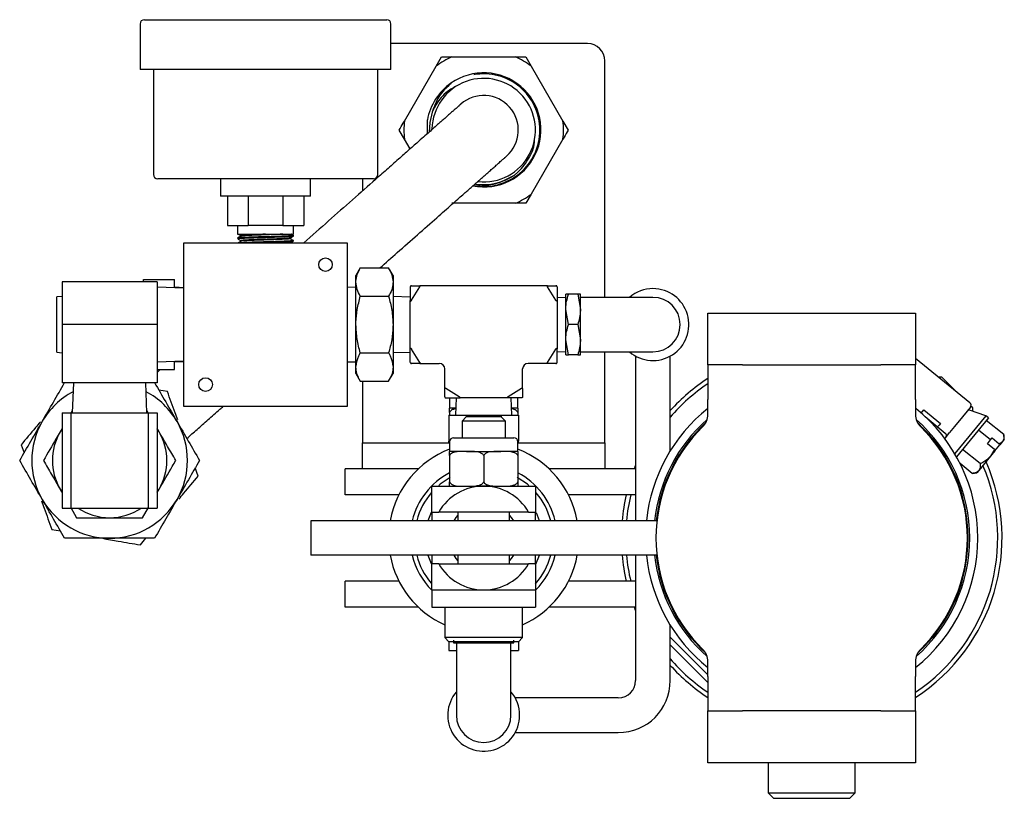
# Model space of a CAD drawing. Header units: inches. Extents: x 22.8 to 73.1, y 0.8 to 94.
# Tile 2 of 24: x 36.1 to 43.3, y 0.8 to 6.4. Entities that reach past the tile are written whole.
import ezdxf

# ---------------------------------------------------------------- set-up
doc = ezdxf.new("R2010")
doc.units = ezdxf.units.IN
doc.header["$MEASUREMENT"] = 0

msp = doc.modelspace()

# ---------------------------------------------------------------- linework, layer by layer
at = {"color": 7, "linetype": 'Continuous', "lineweight": 25}
for p, q in [((37.0142, 6.3576), (37.0142, 6.0288)), ((37.0455, 6.3888), (37.9205, 6.3888)), ((37.9205, 6.3888), (38.7955, 6.3888)), ((38.8267, 6.0288), (38.8267, 6.3576)), ((40.2463, 6.2159), (38.8267, 6.2159)), ((39.1534, 6.0539), (39.1912, 6.1194)), ((39.2669, 6.1194), (39.7258, 6.1194)), ((39.7258, 6.1194), (39.8015, 6.1194)), ((39.8015, 6.1194), (39.8393, 6.0539)), ((38.9239, 5.6564), (39.1534, 6.0539)), ((39.8393, 6.0539), (40.0688, 5.6564)), ((40.3713, 4.3826), (40.3713, 6.0909)), ((38.8267, 6.0288), (37.0142, 6.0288)), ((37.1105, 6.0288), (37.1105, 5.2701)), ((38.7305, 5.2701), (38.7305, 6.0288)), ((39.262, 5.9277), (39.2491, 5.9177)), ((39.0905, 5.5659), (39.0896, 5.6646)), ((40.0688, 5.6564), (40.1067, 5.5909)), ((38.9239, 5.5254), (38.886, 5.5909)), ((38.9646, 5.4548), (38.9239, 5.5254)), ((40.0688, 5.5254), (39.8393, 5.1279)), ((38.6992, 5.2388), (37.1417, 5.2388)), ((37.5955, 5.2388), (37.5955, 5.1138)), ((38.2455, 5.1138), (38.2455, 5.2388)), ((38.6213, 5.2388), (38.6213, 5.1515)), ((39.8393, 5.1279), (39.8015, 5.0623)), ((38.2455, 5.1138), (37.5955, 5.1138)), ((37.6449, 5.1138), (37.6449, 4.9013)), ((37.7949, 5.1138), (37.7949, 4.9013)), ((38.0461, 5.1138), (38.0461, 4.9013)), ((38.1961, 5.1138), (38.1961, 4.9013)), ((39.7258, 5.0623), (39.2669, 5.0623)), ((37.6449, 4.9013), (37.7949, 4.9013)), ((37.718, 4.9013), (37.718, 4.8388)), ((37.718, 4.8388), (38.123, 4.8388)), ((38.0461, 4.9013), (37.7949, 4.9013)), ((38.0461, 4.9013), (38.1961, 4.9013)), ((38.123, 4.8388), (38.123, 4.9013)), ((37.3299, 4.7763), (38.511, 4.7763)), ((37.3299, 3.5952), (37.3299, 4.7763)), ((37.7189, 4.811), (37.719, 4.8069)), ((38.1214, 4.7884), (38.1215, 4.7924)), ((38.1226, 4.8254), (38.1227, 4.8295)), ((38.511, 4.7763), (38.511, 3.5952)), ((38.6052, 4.5951), (38.5735, 4.5403)), ((38.6052, 4.5951), (38.8097, 4.5951)), ((38.8413, 4.5403), (38.8097, 4.5951)), ((37.138, 4.4958), (36.4505, 4.4958)), ((36.4505, 4.4958), (36.4505, 4.1858)), ((37.038, 4.5105), (37.263, 4.5105)), ((37.038, 4.4958), (37.038, 4.5105)), ((37.138, 4.4958), (37.138, 4.1858)), ((37.263, 4.451), (37.263, 4.5105)), ((38.5735, 4.4928), (38.5735, 4.5403)), ((38.5735, 4.1858), (38.5735, 4.4928)), ((38.8413, 4.5403), (38.8413, 4.4928)), ((38.8413, 4.4928), (38.8413, 4.1858)), ((37.3299, 4.4484), (37.138, 4.4558)), ((37.3299, 4.4525), (37.263, 4.4558)), ((38.5735, 4.4558), (38.511, 4.4538)), ((38.9663, 4.4586), (38.9663, 4.3599)), ((38.9748, 4.467), (39.0345, 4.467)), ((38.9748, 4.3624), (39.0345, 4.4586)), ((39.9582, 4.467), (39.0345, 4.467)), ((39.9582, 4.467), (40.0179, 4.467)), ((40.0179, 4.3624), (39.9582, 4.4586)), ((40.0263, 4.4586), (40.0263, 4.3599)), ((36.4505, 4.3888), (36.413, 4.3858)), ((36.413, 4.2858), (36.413, 4.3858)), ((38.6052, 4.3904), (38.8097, 4.3904)), ((38.9663, 4.3844), (38.8413, 4.3883)), ((38.9663, 4.0116), (38.9663, 4.3599)), ((40.0888, 4.3816), (40.0263, 4.3796)), ((40.0263, 4.3599), (40.0263, 4.0116)), ((40.0888, 4.2951), (40.0888, 4.4045)), ((40.1756, 4.4045), (40.1084, 4.4045)), ((40.1756, 4.4045), (40.1951, 4.2951)), ((40.1951, 4.2951), (40.1951, 4.4045)), ((40.7188, 4.3826), (40.1951, 4.3826)), ((36.413, 3.9858), (36.413, 4.2858)), ((40.1084, 4.1858), (40.0888, 4.2951)), ((40.0888, 4.0764), (40.0888, 4.2951)), ((40.1951, 4.0764), (40.1951, 4.2951)), ((41.1154, 3.894), (41.1154, 4.269)), ((41.1154, 4.269), (41.3654, 4.269)), ((41.3654, 4.269), (42.3654, 4.269)), ((42.3654, 4.269), (42.6154, 4.269)), ((42.6154, 4.269), (42.6154, 3.894)), ((37.138, 4.1858), (36.4505, 4.1858)), ((36.4505, 4.1858), (36.4505, 3.7658)), ((37.138, 4.1858), (37.138, 3.7658)), ((38.5735, 3.8788), (38.5735, 4.1858)), ((38.8413, 4.1858), (38.8413, 3.8788)), ((40.1756, 4.1858), (40.1084, 4.1858)), ((40.1756, 4.1858), (40.1951, 4.0764)), ((40.1084, 3.9671), (40.0888, 4.0764)), ((40.0888, 3.9671), (40.0888, 4.0764)), ((40.1951, 3.9671), (40.1951, 4.0764)), ((36.413, 3.9858), (36.4505, 3.9828)), ((38.8413, 3.9833), (38.9663, 3.9871)), ((38.9663, 3.9129), (38.9663, 4.0116)), ((39.0345, 3.9129), (38.9748, 4.0091)), ((39.9582, 3.9129), (40.0179, 4.0091)), ((40.0263, 3.9129), (40.0263, 4.0116)), ((40.0263, 3.9919), (40.0888, 3.9899)), ((40.1951, 3.9889), (40.7188, 3.9889)), ((40.3713, 3.519), (40.3713, 3.9889)), ((37.138, 3.9158), (37.3299, 3.9231)), ((37.263, 3.861), (37.263, 3.9205)), ((37.263, 3.9158), (37.3299, 3.919)), ((38.511, 3.9177), (38.5735, 3.9158)), ((38.6052, 3.9811), (38.8097, 3.9811)), ((40.1756, 3.9671), (40.1084, 3.9671)), ((40.5938, 3.958), (40.5938, 3.9358)), ((40.5938, 3.9358), (40.5938, 2.769)), ((40.8438, 3.9358), (40.8438, 3.958)), ((40.8438, 3.2736), (40.8438, 3.9358)), ((43.0084, 3.6207), (42.6154, 3.9413)), ((37.138, 3.861), (37.263, 3.861)), ((38.5735, 3.8313), (38.5735, 3.8788)), ((38.8413, 3.8788), (38.8413, 3.8313)), ((39.0345, 3.9045), (38.9748, 3.9045)), ((39.0345, 3.9045), (39.1757, 3.9045)), ((39.2151, 3.7239), (39.2151, 3.8651)), ((39.7776, 3.7239), (39.7776, 3.8651)), ((39.9582, 3.9045), (39.817, 3.9045)), ((40.0179, 3.9045), (39.9582, 3.9045)), ((41.3654, 3.894), (41.1154, 3.894)), ((41.1154, 3.894), (41.1154, 3.644)), ((41.3654, 3.894), (42.3654, 3.894)), ((42.6154, 3.894), (42.3654, 3.894)), ((42.6154, 3.644), (42.6154, 3.894)), ((38.5735, 3.8313), (38.6052, 3.7764)), ((38.6052, 3.7764), (38.8097, 3.7764)), ((38.6213, 3.7764), (38.6213, 3.519)), ((38.8097, 3.7764), (38.8413, 3.8313)), ((42.8056, 3.807), (42.7801, 3.807)), ((42.9187, 3.6939), (42.8056, 3.807)), ((37.138, 3.7658), (36.4505, 3.7658)), ((36.5326, 3.7658), (36.5243, 3.5478)), ((37.0643, 3.5478), (37.0559, 3.7658)), ((37.2118, 3.7016), (37.1503, 3.7124)), ((39.2151, 3.6642), (39.2151, 3.7239)), ((39.3197, 3.6642), (39.2235, 3.7239)), ((39.7692, 3.7239), (39.673, 3.6642)), ((39.7776, 3.7239), (39.7776, 3.6642)), ((39.2235, 3.6558), (39.3222, 3.6558)), ((39.2498, 3.6558), (39.2493, 3.6505)), ((39.2493, 3.6505), (39.2493, 3.5815)), ((39.2985, 3.6558), (39.2938, 3.5308)), ((39.6705, 3.6558), (39.3222, 3.6558)), ((39.7692, 3.6558), (39.6705, 3.6558)), ((39.6988, 3.5308), (39.6942, 3.6558)), ((39.7433, 3.6505), (39.7429, 3.6558)), ((39.7433, 3.5815), (39.7433, 3.6505)), ((41.1154, 3.5367), (41.1154, 3.644)), ((42.6154, 3.644), (42.6154, 3.5367)), ((36.5249, 3.5645), (36.5148, 3.547)), ((37.0733, 3.5478), (37.0636, 3.5645)), ((38.511, 3.5952), (37.3299, 3.5952)), ((39.2957, 3.5815), (39.2493, 3.5815)), ((39.7433, 3.5815), (39.6969, 3.5815)), ((42.6561, 3.5467), (42.6651, 3.5578)), ((42.6651, 3.5578), (42.6746, 3.5694)), ((42.6746, 3.5694), (42.7947, 3.4714)), ((43.0117, 3.5891), (42.897, 3.4485)), ((43.1228, 3.5275), (43.0051, 3.5684)), ((43.0283, 3.5843), (43.0158, 3.5968)), ((43.0283, 3.5603), (43.0283, 3.5843)), ((36.4505, 3.5478), (36.4505, 2.8603)), ((36.4505, 3.5478), (36.513, 3.5478)), ((36.513, 3.5478), (36.513, 2.8603)), ((36.513, 3.5478), (37.0755, 3.5478)), ((37.0755, 2.8603), (37.0755, 3.5478)), ((37.0755, 3.5478), (37.138, 3.5478)), ((37.138, 3.5478), (37.138, 2.8603)), ((38.6213, 3.519), (38.6213, 3.3315)), ((39.2438, 3.5308), (39.2438, 3.3433)), ((39.2438, 3.5308), (39.37, 3.5308)), ((39.2493, 3.5515), (39.2493, 3.5308)), ((39.3701, 3.519), (39.3401, 3.489)), ((39.3401, 3.489), (39.3401, 3.368)), ((39.6526, 3.489), (39.3401, 3.489)), ((39.37, 3.5308), (39.37, 3.519)), ((39.37, 3.5308), (39.6226, 3.5308)), ((39.6226, 3.519), (39.3701, 3.519)), ((39.6226, 3.5308), (39.6226, 3.519)), ((39.6226, 3.5308), (39.7489, 3.5308)), ((39.6526, 3.489), (39.6226, 3.519)), ((39.6526, 3.368), (39.6526, 3.489)), ((39.7433, 3.5515), (39.7433, 3.5308)), ((39.7489, 3.5308), (39.7489, 3.3433)), ((40.3713, 3.3315), (40.3713, 3.519)), ((42.6839, 3.5215), (42.8302, 3.4022)), ((43.1228, 3.5275), (42.8992, 3.2533)), ((43.1415, 3.5122), (42.9121, 3.2308)), ((43.1415, 3.5122), (43.1228, 3.5275)), ((43.2533, 3.3908), (43.1267, 3.494)), ((36.4505, 3.4356), (36.4362, 3.4108)), ((36.4505, 3.4338), (36.4362, 3.4108)), ((37.1524, 3.4108), (37.138, 3.4338)), ((42.775, 3.4472), (42.7853, 3.4598)), ((42.7947, 3.4714), (42.7853, 3.4598)), ((42.897, 3.4485), (42.8619, 3.4054)), ((43.1575, 3.3525), (43.0697, 3.4241)), ((39.2438, 3.3315), (39.2438, 3.3433)), ((39.2438, 3.3433), (39.2498, 3.3433)), ((39.2793, 3.368), (39.3878, 3.368)), ((39.3878, 3.368), (39.7133, 3.368)), ((39.7429, 3.3433), (39.7489, 3.3433)), ((39.7489, 3.3315), (39.7489, 3.3433)), ((42.8334, 3.3705), (42.8267, 3.3623)), ((42.8334, 3.3705), (42.8619, 3.4054)), ((43.1347, 3.3245), (43.1575, 3.3525)), ((43.1575, 3.3525), (43.1689, 3.3665)), ((43.1689, 3.3665), (43.2194, 3.3253)), ((43.2567, 3.3568), (43.2435, 3.3406)), ((43.2567, 3.3568), (43.2533, 3.3908)), ((36.1546, 3.3168), (36.176, 3.2581)), ((38.6213, 3.144), (38.6213, 3.3315)), ((38.6213, 3.3315), (38.7463, 3.3315)), ((38.7463, 3.3315), (39.2438, 3.3315)), ((39.2493, 3.3315), (39.2438, 3.3315)), ((39.2493, 3.338), (39.2493, 3.269)), ((39.7433, 3.269), (39.7433, 3.338)), ((39.7489, 3.3315), (39.7433, 3.3315)), ((39.7489, 3.3315), (40.2463, 3.3315)), ((40.2463, 3.3315), (40.3713, 3.3315)), ((40.3713, 3.3315), (40.3713, 3.144)), ((43.0823, 3.1811), (42.9557, 3.2843)), ((43.1851, 3.2834), (43.1347, 3.3245)), ((43.1851, 3.2834), (43.158, 3.2357)), ((43.1893, 3.274), (43.158, 3.2357)), ((43.1851, 3.2834), (43.1893, 3.274)), ((43.1893, 3.274), (43.2235, 3.316)), ((43.2235, 3.316), (43.2194, 3.3253)), ((43.2435, 3.3406), (43.2235, 3.316)), ((39.3728, 3.269), (39.2493, 3.269)), ((39.2493, 3.239), (39.2493, 3.049)), ((39.3728, 3.269), (39.6198, 3.269)), ((39.4963, 3.239), (39.4963, 3.049)), ((39.7433, 3.269), (39.6198, 3.269)), ((39.7433, 3.239), (39.7433, 3.049)), ((43.158, 3.2357), (43.0725, 3.1308)), ((37.4339, 3.0912), (37.4126, 3.1499)), ((38.4963, 2.9565), (38.4963, 3.144)), ((38.6838, 3.144), (38.4963, 3.144)), ((39.0245, 3.144), (38.6838, 3.144)), ((40.5938, 3.144), (39.9682, 3.144)), ((40.5845, 3.144), (40.5938, 3.1671)), ((43.0252, 3.1111), (42.9378, 3.1825)), ((43.0725, 3.1308), (43.0592, 3.1146)), ((43.0252, 3.1111), (43.0592, 3.1146)), ((36.4362, 2.9973), (36.4505, 2.9742)), ((37.138, 2.9742), (37.1524, 2.9973)), ((37.138, 2.9724), (37.1524, 2.9973)), ((38.6838, 2.9565), (38.4963, 2.9565)), ((38.884, 2.9565), (38.6838, 2.9565)), ((40.5938, 2.9565), (40.1087, 2.9565)), ((36.4505, 2.8603), (36.513, 2.8603)), ((36.513, 2.8641), (36.5555, 2.7905)), ((36.513, 2.8603), (37.0755, 2.8603)), ((37.033, 2.7905), (37.0755, 2.8641)), ((37.0755, 2.8603), (37.138, 2.8603)), ((39.1171, 2.8287), (39.0934, 2.769)), ((39.1213, 2.8315), (39.1716, 2.8315)), ((39.1213, 2.8315), (39.1213, 2.769)), ((39.8211, 2.8315), (39.1716, 2.8315)), ((39.3088, 2.8315), (39.3088, 2.769)), ((39.6838, 2.769), (39.6838, 2.8315)), ((39.8211, 2.8315), (39.8713, 2.8315)), ((39.8713, 2.769), (39.8713, 2.8315)), ((39.8993, 2.769), (39.8775, 2.8248)), ((36.3768, 2.7064), (36.4383, 2.6956)), ((38.2467, 2.769), (38.2467, 2.519)), ((39.0467, 2.769), (38.2467, 2.769)), ((40.7473, 2.769), (39.0467, 2.769)), ((37.0164, 2.5937), (37.0566, 2.6415)), ((39.0467, 2.519), (38.2467, 2.519)), ((40.7473, 2.519), (39.0467, 2.519)), ((39.0934, 2.519), (39.1166, 2.4601)), ((39.1213, 2.519), (39.1213, 2.4565)), ((39.3088, 2.519), (39.3088, 2.4565)), ((39.6838, 2.4565), (39.6838, 2.519)), ((39.8713, 2.4565), (39.8713, 2.519)), ((40.5938, 2.519), (40.5938, 1.6133)), ((39.1716, 2.4565), (39.1213, 2.4565)), ((39.1716, 2.4565), (39.8211, 2.4565)), ((39.8713, 2.4565), (39.8211, 2.4565)), ((38.4963, 2.144), (38.4963, 2.3315)), ((38.6838, 2.3315), (38.4963, 2.3315)), ((38.884, 2.3315), (38.6838, 2.3315)), ((40.5938, 2.3315), (40.1087, 2.3315)), ((39.1213, 2.269), (39.1213, 2.144)), ((39.1213, 2.269), (39.8713, 2.269)), ((39.8713, 2.269), (39.8713, 2.144)), ((38.6838, 2.144), (38.4963, 2.144)), ((39.0245, 2.144), (38.6838, 2.144)), ((39.1213, 2.144), (39.8713, 2.144)), ((39.2151, 2.144), (39.2151, 1.924)), ((39.7776, 1.924), (39.7776, 2.144)), ((40.5938, 2.144), (39.9682, 2.144)), ((40.5938, 2.1209), (40.5845, 2.144)), ((40.8438, 1.6133), (40.8438, 2.0145)), ((39.2151, 1.924), (39.2451, 1.894)), ((39.7776, 1.924), (39.2151, 1.924)), ((39.7476, 1.894), (39.7776, 1.924)), ((41.1154, 1.6555), (40.8438, 1.9271)), ((39.2438, 1.8953), (39.2438, 1.8315)), ((39.7476, 1.894), (39.2451, 1.894)), ((39.2776, 1.8869), (39.387, 1.8869)), ((39.2995, 1.8869), (39.2995, 1.3633)), ((39.4266, 1.894), (39.387, 1.8869)), ((39.387, 1.8869), (39.6057, 1.8869)), ((39.6453, 1.894), (39.6057, 1.8869)), ((39.6057, 1.8869), (39.715, 1.8869)), ((39.6932, 1.3633), (39.6932, 1.8869)), ((39.7489, 1.8953), (39.7489, 1.8315)), ((41.1154, 1.5998), (40.8438, 1.8714)), ((39.2438, 1.8315), (39.2995, 1.8315)), ((39.6932, 1.8315), (39.7489, 1.8315)), ((41.1154, 1.644), (41.1154, 1.7513)), ((42.6154, 1.7513), (42.6154, 1.644)), ((41.1154, 1.644), (41.1154, 1.394)), ((42.6154, 1.394), (42.6154, 1.644)), ((39.7463, 1.4883), (39.7241, 1.4883)), ((40.4688, 1.4883), (39.7463, 1.4883)), ((41.1154, 1.019), (41.1154, 1.394)), ((41.1154, 1.394), (41.3654, 1.394)), ((42.3654, 1.394), (41.3654, 1.394)), ((42.3654, 1.394), (42.6154, 1.394)), ((42.6154, 1.394), (42.6154, 1.019)), ((39.7241, 1.2383), (39.7463, 1.2383)), ((39.7463, 1.2383), (40.4688, 1.2383)), ((41.3654, 1.019), (41.1154, 1.019)), ((42.3654, 1.019), (41.3654, 1.019)), ((41.5504, 1.019), (41.5504, 0.8025)), ((42.1803, 0.8025), (42.1803, 1.019)), ((42.6154, 1.019), (42.3654, 1.019)), ((41.5504, 0.8025), (41.5898, 0.7631)), ((41.5504, 0.8025), (42.104, 0.8025)), ((42.104, 0.8025), (42.1803, 0.8025)), ((42.141, 0.7631), (42.1803, 0.8025)), ((41.5898, 0.7631), (42.0742, 0.7631)), ((42.0742, 0.7631), (42.141, 0.7631))]:
    msp.add_line(p, q, dxfattribs=at)
at = {"color": 7, "linetype": 'Continuous', "lineweight": 25, "flags": 128}
for points in [[(39.1245, 5.7202), (39.1066, 5.6469), (39.1029, 5.5773)], [(39.2543, 3.0815), (39.1808, 3.0319), (39.1715, 3.0241)], [(39.8233, 3.0223), (39.8119, 3.0319), (39.7384, 3.0815)], [(39.3088, 2.8094), (39.2952, 2.7925), (39.2798, 2.769)], [(39.7129, 2.769), (39.6975, 2.7925), (39.6838, 2.8094)], [(39.2798, 2.519), (39.2952, 2.4955), (39.3088, 2.4786)], [(39.6838, 2.4786), (39.6975, 2.4955), (39.7129, 2.519)], [(39.8713, 2.4507), (39.874, 2.456), (39.8993, 2.519)]]:
    msp.add_lwpolyline(points, dxfattribs=at)
at = {"color": 7, "linetype": 'Continuous', "lineweight": 25}
for centre in [(38.3536, 4.6188), (37.4874, 3.7527)]:
    msp.add_circle(centre, 0.0492, dxfattribs=at)
for centre, radius, start, end in [((37.0455, 6.3576), 0.0313, 90, 180), ((38.7955, 6.3576), 0.0312, 0, 90), ((40.2463, 6.0909), 0.125, 0, 90), ((39.4963, 5.5909), 0.5762, 113.46989, 126.53011), ((39.4963, 5.5909), 0.5762, 53.46989, 66.53011), ((39.4972, 5.5926), 0.4124, 258.90072, 125.09524), ((39.4963, 5.5909), 0.4063, 0, 100.1976), ((39.4963, 5.5909), 0.4134, 124.86551, 169.72475), ((39.4963, 5.5909), 0.374, 263.78003, 178.53799), ((39.4963, 5.5909), 0.25, 311.45567, 131.42919), ((39.4963, 5.5909), 0.5762, 173.46989, 186.53011), ((39.4963, 5.5909), 0.5762, 353.46989, 6.53011), ((39.4963, 5.5909), 0.4063, 260.13421, 0), ((37.1417, 5.2701), 0.0313, 180, 270), ((38.6992, 5.2701), 0.0313, 270, 0), ((39.4963, 5.5909), 0.3937, 261.55021, 303.92644), ((39.4963, 5.5909), 0.5762, 293.46989, 306.53011), ((40.7188, 4.1858), 0.2598, 229.25095, 90), ((40.7188, 4.1858), 0.2598, 90, 130.74905), ((40.7188, 4.1858), 0.1969, 270, 90), ((39.1757, 3.8651), 0.0394, 0, 90), ((39.817, 3.8651), 0.0394, 90, 180), ((41.8654, 2.644), 1.375, 123.05573, 137.98583), ((36.7943, 3.204), 0.5625, 118.00916, 150), ((36.7943, 3.204), 0.5625, 30, 61.99084), ((41.8654, 2.644), 1.3437, 123.92723, 139.48694), ((41.8654, 2.644), 1.2, 128.68219, 174.02084), ((41.8654, 2.644), 1.2, 308.68219, 51.22346), ((43.0011, 3.557), 0.0121, 70.80133, 140.80133), ((42.9942, 3.6033), 0.0225, 320.80133, 50.80133), ((36.7943, 3.204), 0.5625, 150, 210), ((36.7943, 3.204), 0.5625, 330, 30), ((41.8654, 2.644), 1.1417, 131.43033, 173.7145), ((40.9904, 3.5367), 0.125, 314.427, 0), ((42.7404, 3.5367), 0.125, 180, 225.573), ((41.8654, 2.644), 1.1417, 0, 48.56967), ((41.8654, 2.644), 1.125, 134.427, 225.573), ((41.8654, 2.644), 1.1303, 132.68865, 173.65075), ((41.8654, 2.644), 1.1303, 0, 47.31135), ((41.8654, 2.644), 1.125, 314.427, 45.573), ((36.7943, 3.204), 0.4135, 150, 210), ((36.7943, 3.204), 0.4135, 330, 30), ((39.2793, 3.338), 0.03, 90, 180), ((39.7133, 3.338), 0.03, 0, 90), ((42.816, 3.3847), 0.0225, 320.80133, 50.80133), ((39.4963, 2.644), 0.6875, 111.05554, 169.52432), ((39.4963, 2.644), 0.6875, 10.47568, 68.94446), ((41.8654, 2.644), 1.375, 303.05573, 23.63496), ((41.8654, 2.644), 1.3438, 303.92723, 22.94904), ((39.4963, 2.644), 0.5312, 117.70642, 166.39104), ((39.4963, 2.644), 0.5313, 13.60896, 62.29358), ((39.4963, 2.644), 0.375, 90, 150), ((39.4963, 2.644), 0.375, 30, 90), ((36.7943, 3.204), 0.5625, 210, 270), ((36.7943, 3.204), 0.5625, 270, 330), ((39.4963, 2.644), 0.5, 138.7348, 165.52249), ((39.4963, 2.644), 0.5, 14.47751, 40.61801), ((41.8654, 2.644), 1.375, 166.86344, 174.78409), ((41.8654, 2.644), 1.3437, 166.55227, 174.66244), ((36.7943, 3.204), 0.4135, 236.23437, 270), ((36.7943, 3.204), 0.4135, 270, 303.76563), ((41.8654, 2.644), 1.1417, 311.43033, 0), ((41.8654, 2.644), 1.1303, 312.68865, 0), ((39.4963, 2.644), 0.6875, 190.47568, 245.85226), ((39.4963, 2.644), 0.5312, 193.60896, 225.09913), ((39.4963, 2.644), 0.5, 194.47751, 220.61801), ((39.4963, 2.644), 0.6875, 294.14774, 349.52432), ((39.4963, 2.644), 0.5, 318.59038, 345.52249), ((39.4963, 2.644), 0.5313, 314.90087, 346.39104), ((41.8654, 2.644), 1.375, 185.21591, 193.13656), ((41.8654, 2.644), 1.3438, 185.33756, 193.44773), ((41.8654, 2.644), 1.2, 185.97916, 231.31781), ((41.8654, 2.644), 1.1417, 186.2855, 228.56967), ((41.8654, 2.644), 1.1303, 186.34925, 227.31135), ((39.4963, 2.644), 0.375, 210, 270), ((39.4963, 2.644), 0.375, 270, 330), ((40.9904, 1.7513), 0.125, 0, 45.573), ((42.7404, 1.7513), 0.125, 134.427, 180), ((41.8654, 2.644), 1.3437, 220.51306, 236.07277), ((41.8654, 2.644), 1.375, 222.01417, 236.94427), ((40.4688, 1.6133), 0.125, 270, 0), ((40.4688, 1.6133), 0.375, 270, 0), ((39.4963, 1.3633), 0.2598, 139.25095, 0), ((39.4963, 1.3633), 0.2598, 0, 40.74905), ((39.4963, 1.3633), 0.1969, 180, 0)]:
    msp.add_arc(centre, radius, start, end, dxfattribs=at)
for points, knots in [([(39.1912, 6.1194), (39.2105, 6.1194), (39.2356, 6.1194), (39.261, 6.1194), (39.2669, 6.1194)], [0, 0, 0, 0, 0.768826, 1, 1, 1, 1]), ([(39.26, 5.9301), (39.228, 5.8993), (39.1662, 5.84), (39.1381, 5.7592), (39.1245, 5.7202)], [0, 0, 0, 0, 0.518086, 1, 1, 1, 1]), ([(39.2984, 5.9081), (39.2724, 5.8936), (39.2094, 5.8584), (39.155, 5.7863), (39.1309, 5.7342), (39.1245, 5.7202)], [0, 0, 0, 0, 0.339528, 0.823425, 1, 1, 1, 1]), ([(39.3308, 5.7782), (39.3308, 5.7782), (39.3307, 5.7781), (39.3298, 5.7773), (39.3283, 5.776), (39.3262, 5.7741), (39.3234, 5.7717), (39.32, 5.7687), (39.3151, 5.7643), (39.3079, 5.758), (39.2973, 5.7486), (39.2837, 5.7366), (39.2664, 5.7214), (39.2449, 5.7023), (39.222, 5.6821), (39.1987, 5.6616), (39.1758, 5.6413), (39.1503, 5.6187), (39.1199, 5.5919), (39.0817, 5.5582), (39.0317, 5.514), (38.9681, 5.4579), (38.8902, 5.389), (38.8057, 5.3144), (38.6389, 5.167), (38.4345, 4.9865), (38.2564, 4.8292), (38.1966, 4.7763)], [0, 0, 0, 0, 0.035084, 0.067645, 0.097894, 0.126025, 0.152219, 0.176642, 0.199447, 0.237511, 0.27136, 0.301632, 0.338916, 0.371367, 0.399803, 0.424788, 0.446681, 0.465686, 0.491971, 0.519766, 0.549872, 0.594123, 0.640678, 0.688455, 0.737123, 0.911668, 1, 1, 1, 1]), ([(38.886, 5.5909), (38.8957, 5.6076), (38.9082, 5.6294), (38.9209, 5.6513), (38.9239, 5.6564)], [0, 0, 0, 0, 0.768826, 1, 1, 1, 1]), ([(40.1067, 5.5909), (40.097, 5.5742), (40.0844, 5.5524), (40.0718, 5.5304), (40.0688, 5.5254)], [0, 0, 0, 0, 0.768826, 1, 1, 1, 1]), ([(39.7161, 5.2642), (39.7219, 5.2688), (39.7625, 5.3009), (39.8213, 5.3761), (39.8638, 5.4647), (39.8626, 5.5137), (39.8624, 5.5191)], [0, 0, 0, 0, 0.074234, 0.513707, 0.946235, 1, 1, 1, 1]), ([(38.7467, 4.5951), (38.7888, 4.6323), (38.9322, 4.759), (39.0872, 4.8959), (39.2128, 5.0069), (39.2632, 5.0513), (39.307, 5.09), (39.3416, 5.1206), (39.3692, 5.145), (39.3939, 5.1668), (39.421, 5.1907), (39.4486, 5.2151), (39.4757, 5.2391), (39.5013, 5.2617), (39.5271, 5.2845), (39.5522, 5.3067), (39.5761, 5.3278), (39.5953, 5.3447), (39.6105, 5.3581), (39.6225, 5.3688), (39.6331, 5.3782), (39.6422, 5.3862), (39.6484, 5.3916), (39.6526, 5.3954), (39.6555, 5.3979), (39.6579, 5.4), (39.6597, 5.4016), (39.661, 5.4027), (39.6617, 5.4034), (39.6618, 5.4035), (39.6619, 5.4035)], [0, 0, 0, 0, 0.070502, 0.240264, 0.275811, 0.30964, 0.339403, 0.365256, 0.382947, 0.399989, 0.421147, 0.446578, 0.468643, 0.493167, 0.520296, 0.550307, 0.58364, 0.620936, 0.648658, 0.678903, 0.712074, 0.748643, 0.78916, 0.813863, 0.840131, 0.8681, 0.897911, 0.92972, 0.963691, 1, 1, 1, 1]), ([(39.7161, 5.2642), (39.6777, 5.243), (39.601, 5.2005), (39.4975, 5.1836), (39.4435, 5.1975), (39.432, 5.2005)], [0, 0, 0, 0, 0.440675, 0.881224, 1, 1, 1, 1]), ([(39.8015, 5.0623), (39.7822, 5.0623), (39.7571, 5.0623), (39.7317, 5.0623), (39.7258, 5.0623)], [0, 0, 0, 0, 0.768826, 1, 1, 1, 1]), ([(37.7268, 4.8387), (37.7283, 4.8379), (37.7337, 4.8347), (37.7392, 4.8315), (37.7432, 4.8292)], [0, 0, 0, 0, 0.266225, 1, 1, 1, 1]), ([(37.9205, 4.8388), (37.8936, 4.8379), (37.8503, 4.8365), (37.8008, 4.8345), (37.7687, 4.8329), (37.749, 4.8313), (37.7409, 4.8301), (37.7439, 4.8294), (37.7445, 4.8292)], [0, 0, 0, 0, 0.277788, 0.446695, 0.615555, 0.784367, 0.953133, 1, 1, 1, 1]), ([(38.0464, 4.8388), (38.0402, 4.8385), (38.022, 4.8377), (37.9855, 4.8364), (37.9376, 4.8347), (37.8884, 4.8331), (37.8416, 4.8315), (37.8007, 4.8299), (37.7691, 4.8283), (37.7485, 4.8267), (37.7454, 4.8257), (37.744, 4.8253)], [0, 0, 0, 0, 0.061718, 0.181209, 0.300666, 0.420088, 0.539477, 0.658831, 0.778152, 0.897439, 1, 1, 1, 1]), ([(38.1226, 4.8298), (38.1185, 4.8321), (38.1128, 4.8354), (38.107, 4.8388), (38.1053, 4.8398)], [0, 0, 0, 0, 0.700574, 1, 1, 1, 1]), ([(37.7432, 4.8253), (37.7392, 4.8229), (37.7311, 4.8183), (37.723, 4.8136), (37.719, 4.8113)], [0, 0, 0, 0, 0.499966, 1, 1, 1, 1]), ([(38.1224, 4.8299), (38.1224, 4.8298), (38.1226, 4.8298), (38.1226, 4.8297), (38.1227, 4.8296), (38.1227, 4.8296), (38.1227, 4.8296), (38.1227, 4.8296), (38.1227, 4.8295), (38.1227, 4.8295), (38.1227, 4.8295), (38.1227, 4.8295), (38.1226, 4.8292), (38.12, 4.8283), (38.1049, 4.8269), (38.0707, 4.8251), (38.0241, 4.8234), (37.9579, 4.8214), (37.8916, 4.8195), (37.8373, 4.8178), (37.7971, 4.8165), (37.7615, 4.815), (37.7348, 4.8135), (37.7197, 4.8122), (37.7205, 4.8113), (37.7208, 4.811)], [0, 0, 0, 0, 0.002089, 0.009337, 0.012953, 0.014759, 0.015661, 0.016112, 0.016225, 0.016281, 0.016288, 0.016949, 0.022027, 0.060993, 0.167872, 0.245109, 0.338008, 0.446497, 0.570494, 0.638679, 0.710779, 0.786786, 0.866697, 0.950504, 1, 1, 1, 1]), ([(37.7203, 4.8061), (37.7243, 4.8038), (37.7323, 4.7991), (37.7404, 4.7945), (37.7444, 4.7922)], [0, 0, 0, 0, 0.500034, 1, 1, 1, 1]), ([(37.7216, 4.807), (37.7215, 4.8074), (37.7211, 4.8085), (37.7461, 4.8102), (37.7908, 4.8122), (37.8512, 4.8142), (37.9191, 4.8162), (37.9872, 4.8182), (38.0481, 4.8202), (38.0938, 4.8222), (38.12, 4.824), (38.12, 4.8251), (38.1201, 4.8255)], [0, 0, 0, 0, 0.068206, 0.175476, 0.282778, 0.390113, 0.497479, 0.604878, 0.712311, 0.819777, 0.927277, 1, 1, 1, 1]), ([(37.7444, 4.7882), (37.7403, 4.7859), (37.7335, 4.7819), (37.7266, 4.7779), (37.7237, 4.7763)], [0, 0, 0, 0, 0.58787, 1, 1, 1, 1]), ([(38.118, 4.7928), (38.1194, 4.7926), (38.125, 4.7916), (38.1039, 4.7898), (38.0584, 4.7876), (37.9939, 4.7854), (37.9231, 4.7833), (37.8544, 4.7813), (37.7963, 4.7794), (37.7554, 4.7777), (37.7422, 4.7767), (37.7371, 4.7763)], [0, 0, 0, 0, 0.043236, 0.183281, 0.318771, 0.449704, 0.57608, 0.697898, 0.815157, 0.927857, 1, 1, 1, 1]), ([(38.0959, 4.8107), (38.096, 4.8105), (38.0966, 4.8099), (38.0844, 4.8086), (38.0599, 4.807), (38.0239, 4.8054), (37.9805, 4.8038), (37.9325, 4.8022), (37.8837, 4.8006), (37.8377, 4.7989), (37.7978, 4.7973), (37.7674, 4.7957), (37.7475, 4.7941), (37.7452, 4.793), (37.7441, 4.7925)], [0, 0, 0, 0, 0.023484, 0.112384, 0.201258, 0.290108, 0.378932, 0.467732, 0.556507, 0.645257, 0.733981, 0.82268, 0.911353, 1, 1, 1, 1]), ([(38.0958, 4.8067), (38.0964, 4.8064), (38.0978, 4.8055), (38.0848, 4.804), (38.0598, 4.8024), (38.0239, 4.8008), (37.9805, 4.7992), (37.9325, 4.7975), (37.8837, 4.7959), (37.8377, 4.7943), (37.7978, 4.7927), (37.7675, 4.7911), (37.7487, 4.7896), (37.7465, 4.7886), (37.7455, 4.7882)], [0, 0, 0, 0, 0.059787, 0.14726, 0.234708, 0.322131, 0.40953, 0.496904, 0.584254, 0.671579, 0.758879, 0.846153, 0.933403, 1, 1, 1, 1]), ([(37.8263, 4.7763), (37.8419, 4.7768), (37.8776, 4.778), (37.9418, 4.7798), (38.0076, 4.7818), (38.0644, 4.7838), (38.1032, 4.7858), (38.1218, 4.7873), (38.1196, 4.7881), (38.1192, 4.7883)], [0, 0, 0, 0, 0.127698, 0.293832, 0.460017, 0.626254, 0.792544, 0.958886, 1, 1, 1, 1]), ([(38.0972, 4.8107), (38.1012, 4.813), (38.1092, 4.8176), (38.1173, 4.8223), (38.1213, 4.8246)], [0, 0, 0, 0, 0.499967, 1, 1, 1, 1]), ([(38.1215, 4.7927), (38.1174, 4.7951), (38.1093, 4.7997), (38.1013, 4.8044), (38.0972, 4.8067)], [0, 0, 0, 0, 0.500036, 1, 1, 1, 1]), ([(38.1006, 4.7763), (38.1031, 4.7777), (38.1096, 4.7815), (38.1161, 4.7853), (38.1201, 4.7876)], [0, 0, 0, 0, 0.381825, 1, 1, 1, 1]), ([(38.5735, 4.4928), (38.5736, 4.4952), (38.5739, 4.5136), (38.5808, 4.5482), (38.597, 4.5794), (38.6052, 4.5951)], [0, 0, 0, 0, 0.07009, 0.530784, 1, 1, 1, 1]), ([(38.8097, 4.5951), (38.8185, 4.5785), (38.8364, 4.5449), (38.8397, 4.5103), (38.8413, 4.4928)], [0, 0, 0, 0, 0.495458, 1, 1, 1, 1]), ([(38.6052, 4.3904), (38.5964, 4.407), (38.5785, 4.4406), (38.5752, 4.4753), (38.5735, 4.4928)], [0, 0, 0, 0, 0.495458, 1, 1, 1, 1]), ([(38.8413, 4.4928), (38.8413, 4.4903), (38.841, 4.472), (38.8341, 4.4373), (38.8179, 4.4062), (38.8097, 4.3904)], [0, 0, 0, 0, 0.07009, 0.530784, 1, 1, 1, 1]), ([(38.9748, 4.467), (38.974, 4.467), (38.9728, 4.4669), (38.9709, 4.4661), (38.9697, 4.4654), (38.9686, 4.4644), (38.9679, 4.4635), (38.9672, 4.4624), (38.9666, 4.4608), (38.9664, 4.4596), (38.9663, 4.4587), (38.9663, 4.4586)], [0, 0, 0, 0, 0.262772, 0.376746, 0.491919, 0.551424, 0.611199, 0.667363, 0.76402, 0.949662, 1, 1, 1, 1]), ([(39.0345, 4.4586), (39.035, 4.4594), (39.036, 4.4609), (39.0368, 4.4631), (39.037, 4.4649), (39.0366, 4.4661), (39.0358, 4.4669), (39.035, 4.467), (39.0345, 4.467)], [0, 0, 0, 0, 0.201996, 0.365834, 0.530592, 0.675184, 0.823301, 1, 1, 1, 1]), ([(39.9582, 4.4586), (39.9577, 4.4594), (39.9567, 4.4609), (39.9559, 4.4631), (39.9557, 4.4649), (39.9561, 4.4661), (39.9569, 4.4669), (39.9577, 4.467), (39.9582, 4.467)], [0, 0, 0, 0, 0.201996, 0.365835, 0.530593, 0.675184, 0.823302, 1, 1, 1, 1]), ([(40.0263, 4.4586), (40.0263, 4.4594), (40.0262, 4.4605), (40.0255, 4.4624), (40.0248, 4.4635), (40.024, 4.4644), (40.0231, 4.4653), (40.0217, 4.4662), (40.0199, 4.4669), (40.0186, 4.467), (40.0179, 4.467)], [0, 0, 0, 0, 0.225851, 0.32791, 0.390778, 0.45409, 0.510312, 0.598785, 0.762666, 1, 1, 1, 1]), ([(38.5735, 4.1858), (38.5736, 4.1906), (38.5739, 4.2273), (38.5808, 4.2966), (38.597, 4.359), (38.6052, 4.3904)], [0, 0, 0, 0, 0.07009, 0.530784, 1, 1, 1, 1]), ([(38.8097, 4.3904), (38.8185, 4.3572), (38.8364, 4.2901), (38.8397, 4.2207), (38.8413, 4.1858)], [0, 0, 0, 0, 0.495458, 1, 1, 1, 1]), ([(38.9663, 4.3599), (38.9664, 4.3587), (38.9665, 4.357), (38.9672, 4.3555), (38.9679, 4.355), (38.9687, 4.3549), (38.9696, 4.3553), (38.971, 4.3565), (38.9728, 4.3589), (38.9741, 4.3611), (38.9748, 4.3624)], [0, 0, 0, 0, 0.225846, 0.327903, 0.39077, 0.45408, 0.510301, 0.598773, 0.76265, 1, 1, 1, 1]), ([(40.0263, 4.3599), (40.0263, 4.3587), (40.0262, 4.357), (40.0255, 4.3555), (40.0248, 4.355), (40.024, 4.3549), (40.0231, 4.3553), (40.0217, 4.3565), (40.0199, 4.3589), (40.0186, 4.3611), (40.0179, 4.3624)], [0, 0, 0, 0, 0.225846, 0.327903, 0.39077, 0.45408, 0.510301, 0.598773, 0.762649, 1, 1, 1, 1]), ([(40.0888, 4.2951), (40.0889, 4.2977), (40.0891, 4.3346), (40.0991, 4.3708), (40.1084, 4.4045)], [0, 0, 0, 0, 0.070207, 1, 1, 1, 1]), ([(40.1084, 4.4045), (40.1054, 4.4045), (40.094, 4.4045), (40.091, 4.4045), (40.0888, 4.4045)], [0, 0, 0, 0, 0.257551, 1, 1, 1, 1]), ([(40.1951, 4.4045), (40.193, 4.4045), (40.19, 4.4045), (40.1786, 4.4045), (40.1756, 4.4045)], [0, 0, 0, 0, 0.742449, 1, 1, 1, 1]), ([(40.1951, 4.2951), (40.1951, 4.2925), (40.1948, 4.2556), (40.1849, 4.2194), (40.1756, 4.1858)], [0, 0, 0, 0, 0.070207, 1, 1, 1, 1]), ([(38.6052, 3.9811), (38.5964, 4.0143), (38.5785, 4.0814), (38.5752, 4.1508), (38.5735, 4.1858)], [0, 0, 0, 0, 0.495458, 1, 1, 1, 1]), ([(38.8413, 4.1858), (38.8413, 4.1809), (38.841, 4.1442), (38.8341, 4.0749), (38.8179, 4.0125), (38.8097, 3.9811)], [0, 0, 0, 0, 0.07009, 0.530784, 1, 1, 1, 1]), ([(40.0888, 4.0764), (40.0889, 4.079), (40.0891, 4.1159), (40.0991, 4.1521), (40.1084, 4.1858)], [0, 0, 0, 0, 0.070207, 1, 1, 1, 1]), ([(40.1951, 4.0764), (40.1951, 4.0738), (40.1948, 4.0369), (40.1849, 4.0007), (40.1756, 3.9671)], [0, 0, 0, 0, 0.070207, 1, 1, 1, 1]), ([(38.9663, 4.0116), (38.9664, 4.0128), (38.9665, 4.0145), (38.9672, 4.016), (38.9679, 4.0166), (38.9687, 4.0166), (38.9696, 4.0162), (38.971, 4.0151), (38.9728, 4.0127), (38.9741, 4.0104), (38.9748, 4.0091)], [0, 0, 0, 0, 0.225846, 0.327903, 0.39077, 0.45408, 0.510301, 0.598773, 0.762649, 1, 1, 1, 1]), ([(40.0179, 4.0091), (40.0187, 4.0106), (40.0199, 4.0127), (40.0217, 4.015), (40.023, 4.0162), (40.0241, 4.0166), (40.0248, 4.0165), (40.0254, 4.0161), (40.0261, 4.0148), (40.0263, 4.0131), (40.0263, 4.0119), (40.0263, 4.0116)], [0, 0, 0, 0, 0.262779, 0.376756, 0.491932, 0.551439, 0.611215, 0.667381, 0.764041, 0.949688, 1, 1, 1, 1]), ([(38.5735, 3.8788), (38.5776, 3.9064), (38.5827, 3.941), (38.6014, 3.9743), (38.6052, 3.9811)], [0, 0, 0, 0, 0.797471, 1, 1, 1, 1]), ([(38.8097, 3.9811), (38.8135, 3.9743), (38.8322, 3.941), (38.8373, 3.9064), (38.8413, 3.8788)], [0, 0, 0, 0, 0.202529, 1, 1, 1, 1]), ([(38.9663, 3.9129), (38.9664, 3.9121), (38.9665, 3.911), (38.9672, 3.9091), (38.9679, 3.908), (38.9687, 3.9071), (38.9696, 3.9062), (38.971, 3.9053), (38.9728, 3.9046), (38.9741, 3.9046), (38.9748, 3.9045)], [0, 0, 0, 0, 0.225846, 0.327903, 0.39077, 0.45408, 0.510301, 0.598773, 0.76265, 1, 1, 1, 1]), ([(39.0345, 3.9129), (39.035, 3.9121), (39.036, 3.9107), (39.0368, 3.9084), (39.037, 3.9067), (39.0366, 3.9054), (39.0358, 3.9046), (39.035, 3.9046), (39.0345, 3.9045)], [0, 0, 0, 0, 0.201996, 0.365834, 0.530592, 0.675184, 0.823301, 1, 1, 1, 1]), ([(39.9582, 3.9045), (39.9577, 3.9046), (39.9567, 3.9047), (39.9559, 3.9057), (39.9557, 3.9072), (39.9561, 3.909), (39.9569, 3.9109), (39.9577, 3.9122), (39.9582, 3.9129)], [0, 0, 0, 0, 0.201996, 0.365834, 0.530592, 0.675184, 0.823301, 1, 1, 1, 1]), ([(40.0179, 3.9045), (40.0187, 3.9046), (40.0199, 3.9046), (40.0217, 3.9054), (40.023, 3.9062), (40.0241, 3.9071), (40.0248, 3.908), (40.0254, 3.9091), (40.0261, 3.9107), (40.0263, 3.912), (40.0263, 3.9128), (40.0263, 3.9129)], [0, 0, 0, 0, 0.262772, 0.376746, 0.491919, 0.551424, 0.611199, 0.667363, 0.76402, 0.949662, 1, 1, 1, 1]), ([(40.0888, 3.9671), (40.091, 3.9671), (40.094, 3.9671), (40.1054, 3.9671), (40.1084, 3.9671)], [0, 0, 0, 0, 0.742449, 1, 1, 1, 1]), ([(40.1756, 3.9671), (40.1786, 3.9671), (40.19, 3.9671), (40.193, 3.9671), (40.1951, 3.9671)], [0, 0, 0, 0, 0.257551, 1, 1, 1, 1]), ([(37.1604, 3.861), (37.1592, 3.86), (37.1513, 3.8529), (37.1441, 3.8466), (37.138, 3.8412)], [0, 0, 0, 0, 0.147014, 1, 1, 1, 1]), ([(38.6052, 3.7764), (38.5922, 3.8026), (38.5753, 3.8363), (38.5739, 3.871), (38.5735, 3.8788)], [0, 0, 0, 0, 0.774798, 1, 1, 1, 1]), ([(38.8413, 3.8788), (38.841, 3.871), (38.8396, 3.8363), (38.8227, 3.8026), (38.8097, 3.7764)], [0, 0, 0, 0, 0.225202, 1, 1, 1, 1]), ([(36.3071, 3.4853), (36.3342, 3.5322), (36.3887, 3.6266), (36.4425, 3.7197), (36.4695, 3.7665)], [0, 0, 0, 0, 0.497839, 1, 1, 1, 1]), ([(37.119, 3.7665), (37.1458, 3.7201), (37.1996, 3.627), (37.2541, 3.5326), (37.2814, 3.4853)], [0, 0, 0, 0, 0.498161, 1, 1, 1, 1]), ([(37.2864, 3.4966), (37.28, 3.5141), (37.255, 3.5829), (37.2302, 3.6509), (37.2118, 3.7016)], [0, 0, 0, 0, 0.254023, 1, 1, 1, 1]), ([(39.2235, 3.7239), (39.2227, 3.7244), (39.2212, 3.7254), (39.219, 3.7262), (39.2172, 3.7264), (39.216, 3.726), (39.2152, 3.7252), (39.2151, 3.7244), (39.2151, 3.7239)], [0, 0, 0, 0, 0.201996, 0.365834, 0.530592, 0.675184, 0.823301, 1, 1, 1, 1]), ([(39.7776, 3.7239), (39.7775, 3.7244), (39.7774, 3.7254), (39.7764, 3.7262), (39.7749, 3.7264), (39.7731, 3.726), (39.7712, 3.7252), (39.7699, 3.7244), (39.7692, 3.7239)], [0, 0, 0, 0, 0.201996, 0.365835, 0.530593, 0.675185, 0.823302, 1, 1, 1, 1]), ([(39.2151, 3.6642), (39.2151, 3.6634), (39.2152, 3.6622), (39.216, 3.6604), (39.2167, 3.6591), (39.2177, 3.658), (39.2186, 3.6573), (39.2197, 3.6567), (39.2213, 3.656), (39.2225, 3.6558), (39.2234, 3.6558), (39.2235, 3.6558)], [0, 0, 0, 0, 0.262772, 0.376746, 0.491919, 0.551424, 0.611199, 0.667363, 0.76402, 0.949662, 1, 1, 1, 1]), ([(39.3222, 3.6558), (39.3234, 3.6558), (39.3251, 3.6559), (39.3266, 3.6566), (39.3271, 3.6573), (39.3272, 3.6581), (39.3268, 3.659), (39.3256, 3.6604), (39.3232, 3.6622), (39.321, 3.6635), (39.3197, 3.6642)], [0, 0, 0, 0, 0.225846, 0.327903, 0.39077, 0.45408, 0.510301, 0.598773, 0.76265, 1, 1, 1, 1]), ([(39.6705, 3.6558), (39.6693, 3.6558), (39.6676, 3.6559), (39.6661, 3.6566), (39.6655, 3.6573), (39.6655, 3.6581), (39.6659, 3.659), (39.667, 3.6604), (39.6694, 3.6622), (39.6717, 3.6635), (39.673, 3.6642)], [0, 0, 0, 0, 0.225846, 0.327902, 0.39077, 0.45408, 0.510301, 0.598773, 0.762649, 1, 1, 1, 1]), ([(39.7776, 3.6642), (39.7775, 3.6634), (39.7775, 3.6622), (39.7767, 3.6604), (39.7759, 3.6591), (39.775, 3.658), (39.7741, 3.6573), (39.773, 3.6567), (39.7714, 3.656), (39.7701, 3.6558), (39.7693, 3.6558), (39.7692, 3.6558)], [0, 0, 0, 0, 0.262772, 0.376746, 0.491919, 0.551424, 0.611199, 0.667363, 0.76402, 0.949662, 1, 1, 1, 1]), ([(37.3519, 3.3631), (37.3763, 3.3846), (37.4256, 3.4282), (37.5063, 3.4994), (37.5682, 3.5541), (37.6067, 3.5881), (37.6147, 3.5952)], [0, 0, 0, 0, 0.298691, 0.605014, 0.917609, 1, 1, 1, 1]), ([(39.2493, 3.5515), (39.2493, 3.5549), (39.2493, 3.563), (39.2493, 3.5733), (39.2493, 3.583), (39.2493, 3.5821), (39.2493, 3.5815)], [0, 0, 0, 0, 0.080637, 0.194628, 0.422181, 1, 1, 1, 1]), ([(39.2956, 3.5773), (39.2873, 3.5759), (39.2733, 3.5737), (39.2583, 3.5643), (39.2517, 3.5564), (39.2499, 3.5526), (39.2493, 3.5515)], [0, 0, 0, 0, 0.468673, 0.792223, 0.9382, 1, 1, 1, 1]), ([(39.7433, 3.5515), (39.7413, 3.5549), (39.7365, 3.563), (39.7203, 3.5731), (39.7062, 3.5761), (39.6971, 3.578)], [0, 0, 0, 0, 0.19757, 0.476862, 1, 1, 1, 1]), ([(39.7433, 3.5815), (39.7433, 3.5819), (39.7433, 3.5824), (39.7433, 3.5762), (39.7433, 3.569), (39.7433, 3.5596), (39.7433, 3.5538), (39.7433, 3.5515)], [0, 0, 0, 0, 0.521404, 0.692772, 0.865306, 0.945727, 1, 1, 1, 1]), ([(36.1447, 3.204), (36.1715, 3.2504), (36.2253, 3.3435), (36.2798, 3.4379), (36.3071, 3.4853)], [0, 0, 0, 0, 0.498161, 1, 1, 1, 1]), ([(37.2814, 3.4853), (37.3085, 3.4383), (37.363, 3.3439), (37.4168, 3.2508), (37.4438, 3.204)], [0, 0, 0, 0, 0.497839, 1, 1, 1, 1]), ([(36.2948, 3.4839), (36.2829, 3.4697), (36.2358, 3.4135), (36.1893, 3.3581), (36.1546, 3.3168)], [0, 0, 0, 0, 0.254023, 1, 1, 1, 1]), ([(37.1524, 3.4108), (37.1495, 3.4157), (37.1447, 3.424), (37.14, 3.4322), (37.138, 3.4356)], [0, 0, 0, 0, 0.59035, 1, 1, 1, 1]), ([(36.4362, 3.4108), (36.4268, 3.3946), (36.3864, 3.3246), (36.3471, 3.2564), (36.3168, 3.204)], [0, 0, 0, 0, 0.231136, 1, 1, 1, 1]), ([(37.2717, 3.204), (37.2523, 3.2376), (37.2132, 3.3054), (37.1728, 3.3754), (37.1524, 3.4108)], [0, 0, 0, 0, 0.495458, 1, 1, 1, 1]), ([(43.2533, 3.3908), (43.2536, 3.3739), (43.254, 3.3546), (43.2447, 3.3421), (43.2435, 3.3406)], [0, 0, 0, 0, 0.879034, 1, 1, 1, 1]), ([(43.2435, 3.3406), (43.2375, 3.3352), (43.2305, 3.329), (43.2207, 3.3258), (43.2194, 3.3253)], [0, 0, 0, 0, 0.862265, 1, 1, 1, 1]), ([(36.3071, 2.9228), (36.28, 2.9697), (36.2255, 3.0641), (36.1717, 3.1572), (36.1447, 3.204)], [0, 0, 0, 0, 0.497839, 1, 1, 1, 1]), ([(36.3168, 3.204), (36.3362, 3.1704), (36.3753, 3.1027), (36.4158, 3.0326), (36.4362, 2.9973)], [0, 0, 0, 0, 0.495458, 1, 1, 1, 1]), ([(37.1524, 2.9973), (37.1843, 3.0525), (37.2247, 3.1225), (37.2636, 3.1899), (37.2717, 3.204)], [0, 0, 0, 0, 0.789907, 1, 1, 1, 1]), ([(37.4438, 3.204), (37.417, 3.1576), (37.3632, 3.0645), (37.3087, 2.9701), (37.2814, 2.9228)], [0, 0, 0, 0, 0.498161, 1, 1, 1, 1]), ([(39.2493, 3.239), (39.2493, 3.2424), (39.2493, 3.2505), (39.2493, 3.2608), (39.2493, 3.2705), (39.2493, 3.2696), (39.2493, 3.269)], [0, 0, 0, 0, 0.080637, 0.194628, 0.422181, 1, 1, 1, 1]), ([(39.3728, 3.269), (39.3501, 3.2694), (39.316, 3.2699), (39.2761, 3.2626), (39.2583, 3.2518), (39.2517, 3.2439), (39.2499, 3.2401), (39.2493, 3.239)], [0, 0, 0, 0, 0.521408, 0.783678, 0.915407, 0.974839, 1, 1, 1, 1]), ([(39.4963, 3.239), (39.4954, 3.2408), (39.4927, 3.2462), (39.4832, 3.255), (39.45, 3.2701), (39.4109, 3.2689), (39.3793, 3.269), (39.3728, 3.269)], [0, 0, 0, 0, 0.040833, 0.124257, 0.273509, 0.850473, 1, 1, 1, 1]), ([(39.6198, 3.269), (39.5971, 3.2694), (39.5668, 3.2699), (39.5294, 3.2637), (39.5117, 3.2565), (39.5007, 3.2471), (39.4976, 3.2413), (39.4963, 3.239)], [0, 0, 0, 0, 0.521404, 0.692772, 0.865306, 0.945727, 1, 1, 1, 1]), ([(39.7433, 3.239), (39.7413, 3.2424), (39.7365, 3.2505), (39.7197, 3.2608), (39.6804, 3.2705), (39.6451, 3.2696), (39.6198, 3.269)], [0, 0, 0, 0, 0.080637, 0.194628, 0.422181, 1, 1, 1, 1]), ([(39.7433, 3.269), (39.7433, 3.2694), (39.7433, 3.2699), (39.7433, 3.2637), (39.7433, 3.2565), (39.7433, 3.2471), (39.7433, 3.2413), (39.7433, 3.239)], [0, 0, 0, 0, 0.521404, 0.692772, 0.865306, 0.945727, 1, 1, 1, 1]), ([(43.158, 3.2357), (43.1569, 3.2344), (43.1414, 3.2158), (43.1154, 3.1967), (43.0886, 3.1841), (43.0823, 3.1811)], [0, 0, 0, 0, 0.053439, 0.773571, 1, 1, 1, 1]), ([(43.0725, 3.1308), (43.0664, 3.1256), (43.0543, 3.1151), (43.0349, 3.1125), (43.0252, 3.1111)], [0, 0, 0, 0, 0.503992, 1, 1, 1, 1]), ([(43.0823, 3.1811), (43.0826, 3.1641), (43.083, 3.1449), (43.0736, 3.1323), (43.0725, 3.1308)], [0, 0, 0, 0, 0.879034, 1, 1, 1, 1]), ([(37.2937, 2.9241), (37.3057, 2.9384), (37.3527, 2.9945), (37.3992, 3.0499), (37.4339, 3.0912)], [0, 0, 0, 0, 0.254023, 1, 1, 1, 1]), ([(36.4362, 2.9973), (36.439, 2.9923), (36.4438, 2.984), (36.4486, 2.9758), (36.4505, 2.9724)], [0, 0, 0, 0, 0.59035, 1, 1, 1, 1]), ([(39.1213, 2.8315), (39.1213, 2.8587), (39.1213, 2.9223), (39.1213, 2.9838), (39.1213, 3.019)], [0, 0, 0, 0, 0.427448, 1, 1, 1, 1]), ([(39.1213, 3.019), (39.1566, 3.019), (39.2339, 3.019), (39.3586, 3.019), (39.4501, 3.019), (39.4963, 3.019)], [0, 0, 0, 0, 0.292793, 0.642306, 1, 1, 1, 1]), ([(39.2493, 3.049), (39.2502, 3.0472), (39.253, 3.0418), (39.2625, 3.033), (39.2956, 3.0179), (39.3348, 3.0191), (39.3663, 3.019), (39.3728, 3.019)], [0, 0, 0, 0, 0.040833, 0.124257, 0.273509, 0.850473, 1, 1, 1, 1]), ([(39.2493, 3.019), (39.2493, 3.0186), (39.2493, 3.0181), (39.2493, 3.0243), (39.2493, 3.0315), (39.2493, 3.0409), (39.2493, 3.0467), (39.2493, 3.049)], [0, 0, 0, 0, 0.521404, 0.692772, 0.865306, 0.945727, 1, 1, 1, 1]), ([(39.3728, 3.019), (39.3956, 3.0186), (39.4297, 3.0181), (39.4695, 3.0255), (39.4874, 3.0362), (39.494, 3.0442), (39.4958, 3.0479), (39.4963, 3.049)], [0, 0, 0, 0, 0.521408, 0.783678, 0.915407, 0.974839, 1, 1, 1, 1]), ([(39.4963, 3.049), (39.4984, 3.0456), (39.5032, 3.0375), (39.52, 3.0272), (39.5593, 3.0175), (39.5946, 3.0184), (39.6198, 3.019)], [0, 0, 0, 0, 0.080637, 0.194628, 0.422181, 1, 1, 1, 1]), ([(39.4963, 3.019), (39.5083, 3.019), (39.5621, 3.019), (39.6583, 3.019), (39.7709, 3.019), (39.8411, 3.019), (39.8713, 3.019)], [0, 0, 0, 0, 0.092269, 0.416692, 0.748534, 1, 1, 1, 1]), ([(39.6198, 3.019), (39.6426, 3.0186), (39.6729, 3.0181), (39.7103, 3.0243), (39.7279, 3.0315), (39.739, 3.0409), (39.7421, 3.0467), (39.7433, 3.049)], [0, 0, 0, 0, 0.521404, 0.692772, 0.865306, 0.945727, 1, 1, 1, 1]), ([(39.7433, 3.049), (39.7433, 3.0456), (39.7433, 3.0375), (39.7433, 3.0272), (39.7433, 3.0175), (39.7433, 3.0184), (39.7433, 3.019)], [0, 0, 0, 0, 0.080637, 0.194628, 0.422181, 1, 1, 1, 1]), ([(39.8713, 3.019), (39.8713, 2.9838), (39.8713, 2.9223), (39.8713, 2.8587), (39.8713, 2.8315)], [0, 0, 0, 0, 0.572552, 1, 1, 1, 1]), ([(36.4695, 2.6415), (36.4427, 2.6879), (36.3889, 2.781), (36.3345, 2.8754), (36.3071, 2.9228)], [0, 0, 0, 0, 0.498161, 1, 1, 1, 1]), ([(37.2814, 2.9228), (37.2543, 2.8758), (37.1998, 2.7814), (37.146, 2.6883), (37.119, 2.6415)], [0, 0, 0, 0, 0.497839, 1, 1, 1, 1]), ([(36.3021, 2.9114), (36.3085, 2.894), (36.3336, 2.8251), (36.3583, 2.7571), (36.3768, 2.7064)], [0, 0, 0, 0, 0.254023, 1, 1, 1, 1]), ([(36.5555, 2.7905), (36.5943, 2.7905), (36.6726, 2.7905), (36.7534, 2.7905), (36.7943, 2.7905)], [0, 0, 0, 0, 0.495458, 1, 1, 1, 1]), ([(36.7943, 2.7905), (36.7999, 2.7905), (36.8428, 2.7905), (36.9236, 2.7905), (36.9963, 2.7905), (37.033, 2.7905)], [0, 0, 0, 0, 0.070095, 0.530787, 1, 1, 1, 1]), ([(36.7943, 2.6415), (36.7129, 2.6415), (36.6039, 2.6415), (36.4966, 2.6415), (36.4695, 2.6415)], [0, 0, 0, 0, 0.747013, 1, 1, 1, 1]), ([(36.745, 2.6415), (36.7823, 2.6349), (36.8733, 2.6189), (36.9632, 2.603), (37.0164, 2.5937)], [0, 0, 0, 0, 0.40861, 1, 1, 1, 1]), ([(37.119, 2.6415), (37.1186, 2.6415), (37.065, 2.6415), (36.9572, 2.6415), (36.8487, 2.6415), (36.7943, 2.6415)], [0, 0, 0, 0, 0.003908, 0.500132, 1, 1, 1, 1]), ([(39.1213, 2.269), (39.1213, 2.2992), (39.1213, 2.3606), (39.1213, 2.4242), (39.1213, 2.4565)], [0, 0, 0, 0, 0.491878, 1, 1, 1, 1]), ([(39.8713, 2.4565), (39.8713, 2.4242), (39.8713, 2.3606), (39.8713, 2.2992), (39.8713, 2.269)], [0, 0, 0, 0, 0.508122, 1, 1, 1, 1]), ([(39.2776, 1.9065), (39.2776, 1.9035), (39.2776, 1.8921), (39.2776, 1.8891), (39.2776, 1.8869)], [0, 0, 0, 0, 0.257551, 1, 1, 1, 1]), ([(39.387, 1.8869), (39.3844, 1.8869), (39.3695, 1.8869), (39.3549, 1.8908), (39.3428, 1.894)], [0, 0, 0, 0, 0.173899, 1, 1, 1, 1]), ([(39.6057, 1.8869), (39.6031, 1.8869), (39.5882, 1.8869), (39.5736, 1.8908), (39.5615, 1.894)], [0, 0, 0, 0, 0.173899, 1, 1, 1, 1]), ([(39.715, 1.8869), (39.715, 1.8891), (39.715, 1.8921), (39.715, 1.9035), (39.715, 1.9065)], [0, 0, 0, 0, 0.742449, 1, 1, 1, 1])]:
    msp.add_open_spline(points, degree=3, knots=knots, dxfattribs=at)

doc.saveas('drawing.dxf')
